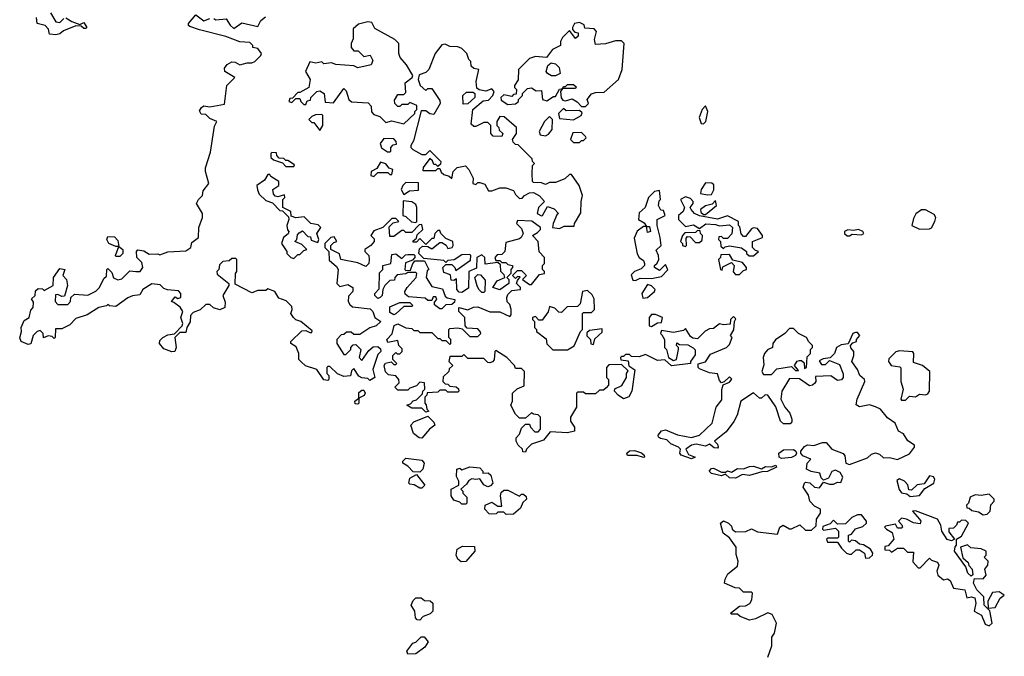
# Model space of a CAD drawing. Extents: x 2601477 to 2753313, y 449408 to 581029.
# Tile 154 of 203: x 2700643 to 2705570, y 500240 to 503423. Entities that reach past the tile are written whole.
import ezdxf

# ---------------------------------------------------------------- set-up
doc = ezdxf.new("R2010")
doc.units = 0

msp = doc.modelspace()

# ---------------------------------------------------------------- linework, layer by layer
at = {"layer": '0CON05XD'}
for points in [[(2700797.7, 503457.7), (2700825, 503412.5), (2700845, 503410), (2700865, 503430)], [(2703135, 502120), (2703148.3, 502138.3), (2703135, 502140), (2703125, 502130), (2703110, 502145), (2703135, 502170), (2703155, 502170), (2703175, 502150), (2703177, 502143), (2703160, 502125), (2703195, 502100), (2703205, 502100), (2703245, 502150), (2703270, 502155), (2703270, 502165), (2703260, 502175), (2703260, 502195), (2703270, 502205), (2703270, 502235), (2703243, 502263), (2703237.5, 502315), (2703210, 502345), (2703235, 502360), (2703250, 502375), (2703250, 502385), (2703206.1, 502416.1), (2703135, 502420), (2703130, 502405), (2703155, 502380), (2703162.5, 502355), (2703152.5, 502335), (2703145, 502327.5), (2703075, 502310), (2703070, 502265), (2703055, 502250), (2703031.7, 502248.3), (2703020, 502235), (2703025, 502220), (2703045, 502220), (2703055, 502210), (2703075, 502210), (2703085, 502200), (2703110, 502195), (2703110, 502185), (2703100, 502175), (2703100, 502155), (2703080, 502135), (2703090, 502125), (2703090, 502105), (2703045, 502072.5), (2703010, 502085), (2703031.7, 502118.3), (2703070, 502135), (2703068.3, 502148.3), (2703050, 502165), (2703048.3, 502198.3), (2703035, 502210), (2702971.7, 502201.7), (2702970, 502235), (2702955, 502247.5), (2702930, 502235), (2702928.3, 502181.7), (2702890, 502165), (2702888.3, 502081.7), (2702855, 502060), (2702841.7, 502061.7), (2702830, 502075), (2702828.3, 502128.3), (2702815, 502120), (2702801.7, 502121.7), (2702798.3, 502148.3), (2702765, 502160), (2702760, 502185), (2702775, 502200), (2702805, 502200), (2702820, 502185), (2702825, 502170), (2702898.3, 502221.7), (2702900, 502245), (2702895, 502250), (2702855, 502247.5), (2702817, 502223), (2702785, 502220), (2702775, 502210), (2702765, 502220), (2702665, 502230), (2702640, 502255), (2702643, 502277), (2702658.3, 502291.7), (2702685, 502290), (2702705, 502277.5), (2702745, 502310), (2702755, 502310), (2702776.7, 502296.7), (2702785, 502280), (2702807.5, 502285), (2702812.5, 502295), (2702810, 502315), (2702775, 502330), (2702750, 502355), (2702745, 502370), (2702735, 502370), (2702720, 502355), (2702715, 502330), (2702705, 502330), (2702675, 502300), (2702645, 502330), (2702628.3, 502311.7), (2702611.7, 502311.7), (2702611.7, 502318.3), (2702628.3, 502331.7), (2702631.7, 502348.3), (2702660, 502375), (2702655, 502400), (2702641.7, 502398.3), (2702605, 502360), (2702575, 502360), (2702565, 502370), (2702555, 502370), (2702515, 502340), (2702495, 502340), (2702492.5, 502387.5), (2702511.7, 502408.3), (2702540, 502415), (2702525, 502430), (2702505, 502430), (2702460, 502385), (2702415, 502367.5), (2702400, 502345), (2702417, 502327), (2702417.5, 502315), (2702400, 502295), (2702370, 502275), (2702370, 502265), (2702390, 502245), (2702392.5, 502225), (2702390, 502205), (2702375, 502190), (2702335, 502207.5), (2702250, 502225), (2702243, 502253), (2702200, 502275), (2702200, 502295), (2702215, 502310), (2702230, 502315), (2702217, 502337), (2702200, 502335), (2702170, 502305), (2702170, 502285), (2702190, 502265), (2702191.7, 502221.7), (2702229.3, 502189.3), (2702236.7, 502175), (2702230, 502105), (2702245, 502090), (2702285, 502100), (2702310, 502085), (2702310, 502065), (2702288.3, 502041.7), (2702287.5, 502015), (2702295, 502000), (2702308.3, 501988.3), (2702397, 501977), (2702410, 501965), (2702420, 501935), (2702450, 501915), (2702427, 501893), (2702395, 501882.5), (2702345, 501850), (2702315, 501850), (2702301.7, 501861.7), (2702278.3, 501861.7), (2702265, 501850), (2702251.7, 501848.3), (2702230, 501825), (2702230, 501805), (2702265, 501750), (2702275, 501750), (2702300, 501775), (2702300, 501785), (2702311.7, 501798.3), (2702325, 501800), (2702350, 501775), (2702342.5, 501735), (2702355, 501720), (2702390, 501770), (2702411.7, 501788.3), (2702435, 501790), (2702448.3, 501778.3), (2702450, 501765), (2702435, 501750), (2702410, 501675), (2702420, 501635), (2702395, 501620), (2702385, 501630), (2702355, 501632.5), (2702340.7, 501640.7), (2702315, 501680), (2702303, 501667), (2702298.3, 501641.7), (2702265, 501640), (2702233, 501653), (2702195, 501690), (2702185, 501690), (2702180, 501685), (2702180, 501655), (2702190, 501645), (2702190, 501625), (2702185, 501620), (2702165, 501622.5), (2702130, 501675), (2702073, 501693), (2702051.7, 501711.7), (2702040, 501725), (2702040, 501755), (2702026.7, 501786.7), (2702000, 501805), (2702000, 501815), (2702055, 501867.5), (2702075, 501870), (2702095, 501860), (2702105, 501860), (2702107, 501867), (2702050, 501915), (2702025, 501922.5), (2702013.6, 501933.6), (2702000, 501955), (2702007.5, 501975), (2702005, 501990), (2701977, 502017), (2701940.7, 502030.7), (2701920, 502065), (2701885, 502077.5), (2701875, 502070), (2701835, 502070), (2701805, 502057.5), (2701721.7, 502101.7), (2701722.5, 502155), (2701730, 502165), (2701730, 502225), (2701725, 502230), (2701705, 502230), (2701691.7, 502218.3), (2701660, 502215), (2701643, 502197), (2701640, 502175), (2701630, 502165), (2701631.7, 502151.7), (2701690, 502105), (2701690, 502095), (2701660, 502045), (2701671.7, 502011.7), (2701670, 501985), (2701645, 501972.5), (2701613, 501983), (2701595, 502000), (2701575, 502000), (2701547, 501973), (2701510.7, 501959.3), (2701497.5, 501945), (2701497, 501913), (2701480, 501885), (2701475, 501860), (2701445, 501860), (2701420, 501835), (2701426.2, 501785), (2701420, 501765), (2701405, 501763.3), (2701365, 501777.5), (2701342.5, 501805), (2701345, 501820), (2701360, 501835), (2701385, 501847.5), (2701418.3, 501851.7), (2701457, 501893), (2701460, 501905), (2701450, 501935), (2701460, 501965), (2701446.4, 501986.4), (2701415, 502010), (2701402.5, 502015), (2701421.7, 502038.3), (2701435, 502030), (2701450, 502035), (2701450, 502055), (2701438.3, 502068.3), (2701383, 502073), (2701365, 502080), (2701347, 502097), (2701305, 502102.5), (2701260, 502075), (2701245, 502047.5), (2701207, 502043), (2701185, 502033.3), (2701125, 501990), (2701093, 501993), (2701085, 502000), (2701077, 501993), (2701040, 501985), (2700981.7, 501948.3), (2700925, 501930), (2700895, 501897.5), (2700855, 501877.5), (2700822.5, 501877.5), (2700820, 501835), (2700815, 501830), (2700805, 501840), (2700785, 501842.5), (2700763, 501833), (2700760, 501855), (2700745, 501870), (2700730, 501865), (2700710, 501845), (2700698.3, 501801.7), (2700685, 501800), (2700650, 501815), (2700643.3, 501833.3), (2700652.5, 501865), (2700650, 501885), (2700665, 501920), (2700690, 501935), (2700698.3, 501971.7), (2700710, 501985), (2700711.7, 502011.7), (2700701.7, 502028.3), (2700720, 502045), (2700723, 502067), (2700735, 502080), (2700757, 502077), (2700765, 502070), (2700810, 502095), (2700812.5, 502135), (2700845, 502180), (2700870, 502175), (2700860, 502145), (2700877.5, 502125), (2700882.5, 502095), (2700868.3, 502041.7), (2700855, 502040), (2700835, 502050), (2700823, 502047), (2700820, 502015), (2700835, 502000), (2700885, 502000), (2700897.5, 502015), (2700900, 502035), (2700918.3, 502051.7), (2700985, 502046.7), (2701025, 502066.7), (2701043.3, 502085), (2701065, 502130), (2701078.3, 502141.7), (2701080, 502175), (2701085, 502180), (2701105, 502160), (2701113.3, 502133.3), (2701135, 502123.3), (2701155, 502127.5), (2701195, 502167.5), (2701223.8, 502163.8), (2701246.1, 502163.9), (2701260, 502185), (2701255, 502210), (2701230, 502235), (2701227.5, 502265), (2701235, 502272.5), (2701265, 502267.5), (2701290.7, 502250.7), (2701335, 502252.5), (2701345, 502247.5), (2701385, 502262.5), (2701475, 502267.5), (2701500, 502285), (2701505, 502310), (2701537.5, 502335), (2701540, 502385), (2701557.5, 502435), (2701557.5, 502455), (2701527.5, 502505), (2701537.5, 502525), (2701557.5, 502545), (2701561.7, 502568.3), (2701590, 502605), (2701572.5, 502665), (2701573, 502683), (2701598.3, 502761.7), (2701618.3, 502891.7), (2701630, 502915), (2701595, 502930), (2701575, 502950), (2701551.7, 502951.7), (2701543, 502967), (2701552.5, 502985), (2701565, 502992.5), (2701595, 502987.5), (2701668.3, 503001.7), (2701680, 503095), (2701720, 503135), (2701670, 503165), (2701668.3, 503181.7), (2701680.7, 503199.3), (2701705, 503213.3), (2701721.7, 503211.7), (2701745, 503197.5), (2701781.7, 503208.3), (2701805, 503207.5), (2701820, 503215), (2701850, 503245), (2701852.5, 503255), (2701835, 503280), (2701810, 503285), (2701810, 503295), (2701795, 503310), (2701745, 503312.5), (2701675, 503340), (2701542.7, 503372.7), (2701495, 503390), (2701487.5, 503395), (2701487.5, 503405), (2701525, 503447.5), (2701565, 503417.5), (2701595, 503430)], [(2700825, 503347.5), (2700791.7, 503351.7), (2700786.7, 503376.7), (2700770, 503395), (2700730, 503405), (2700727.5, 503435)], [(2700875, 503432.5), (2700903.8, 503413.8), (2700945, 503400), (2700965, 503410), (2700980, 503385), (2700975, 503380), (2700965, 503380), (2700951.7, 503391.7), (2700925, 503392.5), (2700863, 503367), (2700845, 503352.5), (2700825, 503347.5)], [(2701615, 503430), (2701625, 503422.5), (2701677, 503427), (2701696.1, 503396.1), (2701715, 503380), (2701755, 503407.5), (2701835, 503390), (2701850.7, 503419.3), (2701873, 503437)], [(2702565, 502902.5), (2702620, 502955), (2702620, 502965), (2702630, 502975), (2702630, 502995), (2702595, 503010), (2702585, 503000), (2702555, 503000), (2702545, 502990), (2702535, 502990), (2702520, 503005), (2702518.3, 503021.7), (2702535, 503050), (2702565, 503050), (2702575, 503060), (2702572.5, 503107.5), (2702606.4, 503133.6), (2702610, 503145), (2702578.3, 503198.3), (2702546.7, 503235), (2702540, 503255), (2702540, 503305), (2702520, 503325), (2702420, 503380), (2702405, 503410), (2702385, 503412.5), (2702338.3, 503401.7), (2702311.7, 503378.3), (2702311.7, 503328.3), (2702302.5, 503305), (2702302.5, 503285), (2702315, 503267.5), (2702337, 503267), (2702365, 503240), (2702396.4, 503246.4), (2702409.5, 503219.5), (2702402.5, 503197.5), (2702335, 503183.3), (2702315, 503192.5), (2702225, 503200), (2702203, 503207), (2702165, 503202.5), (2702155, 503212.5), (2702125, 503206.7), (2702095, 503212.5), (2702073.3, 503165), (2702097.5, 503125), (2702090, 503085), (2702045, 503060), (2702035, 503060), (2702008.3, 503031.7), (2701995, 503030), (2701990, 503015), (2702005, 503010), (2702025, 503030), (2702045, 503030), (2702050, 503015), (2702065, 503000), (2702075, 503000), (2702081.7, 503018.3), (2702098.3, 503021.7), (2702100, 503035), (2702130, 503065), (2702145, 503067.5), (2702167.5, 503055), (2702171.7, 503011.7), (2702213, 503007), (2702265, 503080), (2702277, 503067), (2702290, 503025), (2702303, 503013), (2702387, 503007), (2702401.7, 502991.7), (2702403, 502963), (2702415, 502950), (2702445, 502940), (2702475, 502910), (2702505, 502917.5), (2702525, 502912.5), (2702565, 502902.5)], [(2703475, 502990), (2703490, 503005), (2703482.5, 503025), (2703505, 503052.5), (2703525, 503060), (2703568.3, 503061.7), (2703640, 503125), (2703657.5, 503175), (2703667.5, 503305), (2703655, 503317.5), (2703625, 503317.5), (2703575, 503302.5), (2703525, 503300), (2703520, 503325), (2703530, 503365), (2703517, 503377), (2703471.7, 503381.7), (2703468.3, 503398.3), (2703445, 503410), (2703420, 503405), (2703410, 503385), (2703410, 503375), (2703421.7, 503361.7), (2703438.3, 503358.3), (2703438.3, 503341.7), (2703425, 503330), (2703395, 503370), (2703360, 503335), (2703350, 503315), (2703350, 503295), (2703310, 503275), (2703280, 503235), (2703225, 503240), (2703195, 503230), (2703140, 503175), (2703137, 503123), (2703120, 503095), (2703120, 503085), (2703130, 503075), (2703128.3, 503051.7), (2703115, 503050), (2703105, 503040), (2703065, 503047.5), (2703050, 503035), (2703051.7, 503021.7), (2703085, 503000), (2703125, 503002.5), (2703140, 503015), (2703140, 503025), (2703160, 503045), (2703160, 503055), (2703185, 503080), (2703205, 503082.5), (2703228.3, 503068.3), (2703255, 503070), (2703260, 503025), (2703281.7, 503018.3), (2703315, 503040), (2703325, 503040), (2703343.6, 503076.4), (2703360, 503080), (2703365, 503090), (2703375, 503090), (2703385, 503100), (2703415, 503100), (2703427, 503087), (2703425, 503080), (2703360, 503080), (2703350, 503065), (2703353, 503033), (2703361.7, 503021.7), (2703375, 503017.5), (2703407, 503027), (2703433, 503013), (2703455, 502990), (2703475, 502990)], [(2703345, 502380), (2703368.3, 502391.7), (2703418.3, 502391.7), (2703420, 502405), (2703451.7, 502458.3), (2703452.5, 502515), (2703460, 502545), (2703442.5, 502595), (2703405, 502650), (2703395, 502650), (2703371.7, 502628.3), (2703325, 502610), (2703295, 502610), (2703275, 502600), (2703255, 502607.5), (2703215, 502610), (2703210, 502615), (2703207.5, 502655), (2703210, 502695), (2703220, 502705), (2703210, 502715), (2703208.3, 502728.3), (2703138.3, 502798.3), (2703125, 502800), (2703111.7, 502811.7), (2703110, 502825), (2703130, 502855), (2703130, 502885), (2703068.3, 502938.3), (2703045, 502940), (2703030, 502915), (2703030, 502895), (2703040, 502885), (2703041.7, 502871.7), (2703060, 502855), (2703055, 502840), (2703011.7, 502841.7), (2703000, 502855), (2703000, 502895), (2702985, 502910), (2702965, 502910), (2702925, 502890), (2702915, 502890), (2702901.7, 502901.7), (2702910, 502975), (2702961.7, 503018.3), (2702988.3, 503021.7), (2703010, 503045), (2703017.5, 503065), (2703005, 503077.5), (2702975, 503066.7), (2702943, 503073), (2702931.2, 503081.2), (2702926.7, 503115), (2702940, 503175), (2702915, 503180), (2702901.7, 503191.7), (2702900, 503215), (2702890, 503225), (2702880, 503255), (2702855, 503280), (2702835, 503287.5), (2702795, 503290), (2702771.7, 503301.7), (2702755, 503297.5), (2702722.5, 503255), (2702690, 503175), (2702675, 503160), (2702641.7, 503148.3), (2702637.5, 503125), (2702647.5, 503095), (2702675, 503070), (2702685, 503080), (2702705, 503080), (2702745, 503020), (2702747.5, 503005), (2702715, 502950), (2702695, 502952.5), (2702675, 502967.5), (2702651.7, 502968.3), (2702613, 502817), (2702600, 502795), (2702600, 502785), (2702610, 502775), (2702655, 502750), (2702675, 502750), (2702695, 502770), (2702750, 502715), (2702748.3, 502701.7), (2702735, 502690), (2702725, 502700), (2702715, 502700), (2702708.3, 502718.3), (2702695, 502730), (2702662.5, 502685), (2702660, 502670), (2702725, 502670), (2702735, 502680), (2702745, 502680), (2702751.7, 502661.7), (2702765, 502650), (2702791.7, 502641.7), (2702805, 502630), (2702812.5, 502665), (2702832.5, 502685), (2702873.3, 502693.3), (2702890, 502675), (2702911.7, 502631.7), (2702910, 502605), (2702925, 502600), (2702935, 502610), (2702945, 502610), (2702970.7, 502600.7), (2702988.3, 502568.3), (2703005, 502567.5), (2703045, 502583.3), (2703075, 502582.5), (2703115, 502570), (2703125, 502550), (2703145, 502530), (2703158.3, 502531.7), (2703170, 502545), (2703195, 502557.5), (2703215, 502560), (2703245, 502542.5), (2703270, 502515), (2703240, 502485), (2703232.5, 502455), (2703255, 502442.5), (2703260, 502445), (2703285, 502490), (2703317, 502477), (2703340, 502455), (2703331.7, 502448.3), (2703312.5, 502405), (2703310, 502385), (2703345, 502380)], [(2703325, 503142.5), (2703305, 503142.5), (2703283.6, 503153.6), (2703277.5, 503165), (2703286.4, 503193.6), (2703303, 503207), (2703325, 503203.3), (2703343.3, 503185), (2703347.5, 503155), (2703325, 503142.5)], [(2702861.7, 503001.7), (2702860, 503045), (2702878.3, 503061.7), (2702911.7, 503061.7), (2702920, 503055), (2702920, 503035), (2702885, 503002.5), (2702861.7, 503001.7)], [(2703415, 502922.5), (2703452.5, 502945), (2703457.5, 502957.5), (2703445, 502970), (2703378.3, 502968.3), (2703365, 502980), (2703340, 502955), (2703345, 502930), (2703415, 502922.5)], [(2704065, 502902.5), (2704076.2, 502915), (2704085.8, 502965), (2704075, 502992.5), (2704058, 502975), (2704043.8, 502935), (2704053.9, 502903.9), (2704065, 502902.5)], [(2702145, 502870), (2702160, 502895), (2702160, 502945), (2702155, 502950), (2702123, 502947), (2702105, 502940), (2702090, 502925), (2702105, 502910), (2702115, 502910), (2702145, 502870)], [(2703275, 502842.5), (2703289.3, 502850.7), (2703307.5, 502875), (2703310, 502925), (2703295, 502940), (2703270, 502915), (2703242.5, 502865), (2703247, 502847), (2703275, 502842.5)], [(2702495, 502762.5), (2702500, 502765), (2702500, 502785), (2702511.7, 502798.3), (2702528.3, 502801.7), (2702527.5, 502815), (2702515, 502827.5), (2702465, 502830), (2702447.5, 502805), (2702453, 502783), (2702483, 502763), (2702495, 502762.5)], [(2703445, 502810), (2703455, 502820), (2703465, 502820), (2703477, 502833), (2703475, 502840), (2703455, 502860), (2703411.7, 502858.3), (2703400, 502825), (2703415, 502810), (2703445, 502810)], [(2702015, 502690), (2702018.3, 502698.3), (2701985, 502720), (2701975, 502720), (2701965, 502730), (2701941.7, 502731.7), (2701930, 502745), (2701928.3, 502758.3), (2701905, 502760), (2701900, 502755), (2701900, 502735), (2701913, 502723), (2701958.3, 502708.3), (2701975, 502690), (2702015, 502690)], [(2702415, 502640), (2702435, 502660), (2702485, 502660), (2702495, 502650), (2702505, 502650), (2702510, 502675), (2702491.7, 502681.7), (2702475, 502702.5), (2702448.3, 502711.7), (2702430, 502680), (2702402.5, 502665), (2702400, 502645), (2702415, 502640)], [(2702015, 502230), (2702035, 502250), (2702045, 502250), (2702065, 502270), (2702080, 502275), (2702055, 502300), (2702020, 502315), (2702030, 502325), (2702033, 502347), (2702041.7, 502358.3), (2702058.3, 502368.3), (2702085, 502340), (2702098.3, 502338.3), (2702101.7, 502321.7), (2702135, 502310), (2702140, 502325), (2702130, 502355), (2702150, 502385), (2702137, 502397), (2702100, 502405), (2702067, 502437), (2702025, 502432.5), (2702001.7, 502441.7), (2702000, 502465), (2701960, 502485), (2701960, 502525), (2701970, 502535), (2701968.3, 502548.3), (2701935, 502537.5), (2701921.7, 502541.7), (2701913, 502553), (2701910, 502575), (2701940, 502595), (2701940, 502615), (2701900, 502640), (2701895, 502650), (2701885, 502650), (2701868.3, 502621.7), (2701830, 502595), (2701833, 502573), (2701841.7, 502551.7), (2701875, 502520), (2701908.3, 502508.3), (2701945, 502470), (2701958.3, 502468.3), (2701988.3, 502438.3), (2701990, 502425), (2701980, 502395), (2701983, 502373), (2701990, 502365), (2701987, 502353), (2701962.5, 502335), (2701952.5, 502305), (2701980, 502265), (2701980, 502255), (2702000, 502235), (2702015, 502230)], [(2702565, 502550), (2702593, 502567), (2702638.3, 502571.7), (2702638.3, 502608.3), (2702575, 502610), (2702560, 502595), (2702552.5, 502575), (2702565, 502550)], [(2703725, 502120), (2703748.3, 502131.7), (2703805, 502130), (2703855, 502140), (2703887, 502173), (2703875, 502200), (2703845, 502170), (2703820, 502185), (2703820, 502195), (2703833.6, 502206.4), (2703841.2, 502225), (2703840, 502245), (2703828.3, 502271.7), (2703852.5, 502295), (2703848.8, 502335), (2703832.5, 502395), (2703832.5, 502425), (2703872.5, 502445), (2703865, 502470), (2703851.7, 502471.7), (2703840, 502495), (2703843, 502517), (2703850, 502525), (2703845, 502570), (2703820, 502565), (2703790, 502535), (2703772.5, 502485), (2703743, 502457), (2703740, 502425), (2703768.3, 502408.3), (2703780, 502390), (2703795, 502390), (2703800, 502365), (2703785, 502360), (2703780, 502390), (2703765, 502390), (2703733.6, 502366.4), (2703718.3, 502331.7), (2703733, 502253), (2703743.6, 502233.6), (2703765, 502220), (2703770, 502205), (2703770, 502195), (2703753, 502177), (2703720, 502165), (2703703, 502147), (2703711.7, 502121.7), (2703725, 502120)], [(2704085, 502547.5), (2704105, 502550), (2704117, 502573), (2704117, 502597), (2704106.4, 502606.4), (2704075, 502607.5), (2704052.5, 502575), (2704050, 502555), (2704085, 502547.5)], [(2704315, 502242.5), (2704340, 502265), (2704325, 502270), (2704310, 502285), (2704310, 502315), (2704360, 502335), (2704360, 502345), (2704335, 502380), (2704315, 502382.5), (2704305, 502377.5), (2704275, 502340), (2704265, 502340), (2704253, 502353), (2704247, 502387), (2704240, 502395), (2704240, 502415), (2704185, 502442.5), (2704135, 502426.7), (2704045, 502442.5), (2704020, 502455), (2704002.5, 502475), (2703997.5, 502485), (2704012.5, 502505), (2704012.5, 502515), (2703999.3, 502529.3), (2703975, 502537.5), (2703950, 502525), (2703970, 502485), (2703963.3, 502465), (2703940, 502445), (2703940, 502425), (2703975, 502390), (2704015, 502397.5), (2704045, 502380), (2704077, 502403), (2704125, 502400), (2704145, 502392.5), (2704195, 502397.5), (2704210, 502385), (2704207, 502353), (2704185, 502330), (2704165, 502330), (2704155, 502340), (2704141.7, 502338.3), (2704140, 502325), (2704150, 502315), (2704151.7, 502291.7), (2704165, 502280), (2704172.5, 502287.5), (2704195, 502292.5), (2704255, 502282.5), (2704280, 502265), (2704280, 502255), (2704293, 502243), (2704315, 502242.5)], [(2702625, 502410), (2702630, 502415), (2702630, 502485), (2702625, 502500), (2702605, 502512.5), (2702561.7, 502518.3), (2702560, 502445), (2702575, 502440), (2702603, 502413), (2702625, 502410)], [(2704075, 502450), (2704130, 502495), (2704125, 502520), (2704108.3, 502501.7), (2704075, 502492.5), (2704050, 502475), (2704051.7, 502461.7), (2704065, 502450), (2704075, 502450)], [(2705145, 502376.7), (2705195, 502377.5), (2705205, 502382.5), (2705222.5, 502415), (2705226.7, 502435), (2705219.3, 502449.3), (2705175, 502472.5), (2705155, 502472.5), (2705127, 502453), (2705115, 502430), (2705107.5, 502395), (2705145, 502376.7)], [(2704795, 502342.5), (2704808.3, 502351.7), (2704855, 502347.5), (2704867.5, 502355), (2704862.5, 502365), (2704840, 502375), (2704815, 502370), (2704787, 502373), (2704770, 502365), (2704770, 502355), (2704783, 502343), (2704795, 502342.5)], [(2701145, 502240), (2701125, 502240), (2701122.5, 502245), (2701140, 502290), (2701125, 502290), (2701090, 502305), (2701080, 502325), (2701085, 502340), (2701117, 502337), (2701135, 502320), (2701140, 502290), (2701160, 502275), (2701160, 502255), (2701145, 502240)], [(2703975, 502290), (2703980, 502295), (2703978.3, 502331.7), (2703985, 502340), (2703998.3, 502338.3), (2704025, 502310), (2704045, 502310), (2704058.3, 502321.7), (2704060, 502345), (2704050, 502355), (2704048.3, 502368.3), (2704035, 502370), (2704025, 502360), (2703971.7, 502358.3), (2703960, 502345), (2703950, 502315), (2703960, 502305), (2703960, 502295), (2703975, 502290)], [(2702755, 501977.5), (2702745, 501977.5), (2702718.3, 501998.3), (2702718.3, 502011.7), (2702730, 502025), (2702725, 502037.5), (2702711.7, 502038.3), (2702705, 502020), (2702685, 502020), (2702671.7, 502031.7), (2702588.3, 502038.3), (2702571.7, 502051.7), (2702570, 502065), (2702582.5, 502085), (2702627.5, 502135), (2702630, 502155), (2702625, 502160), (2702585, 502160), (2702575, 502152.5), (2702531.7, 502148.3), (2702520, 502135), (2702518.3, 502121.7), (2702495, 502120), (2702470, 502095), (2702460, 502075), (2702457.5, 502045), (2702446.4, 502033.6), (2702435, 502030), (2702420, 502045), (2702420, 502055), (2702441.7, 502078.3), (2702443, 502157), (2702460, 502175), (2702460, 502195), (2702500, 502205), (2702505, 502250), (2702525, 502252.5), (2702555, 502230), (2702573, 502247), (2702585, 502250), (2702615, 502250), (2702620, 502245), (2702620, 502235), (2702608.3, 502221.7), (2702573, 502207), (2702570, 502175), (2702575, 502170), (2702598.3, 502171.7), (2702610, 502205), (2702621.7, 502218.3), (2702668.3, 502218.3), (2702690, 502175), (2702683, 502167), (2702677.5, 502135), (2702705, 502090), (2702758.3, 502078.3), (2702771.7, 502041.7), (2702783, 502033), (2702820, 502025), (2702818.3, 502011.7), (2702805, 502000), (2702775, 501997.5), (2702755, 501977.5)], [(2704245, 502150), (2704265, 502170), (2704280, 502175), (2704280, 502185), (2704259.3, 502209.3), (2704211.7, 502221.7), (2704195, 502250), (2704151.7, 502248.3), (2704150, 502235), (2704140, 502225), (2704150, 502175), (2704158.3, 502171.7), (2704161.7, 502188.3), (2704205, 502210), (2704217.5, 502195), (2704213, 502163), (2704225, 502150), (2704245, 502150)], [(2702965, 502060), (2702955, 502060), (2702940, 502075), (2702933, 502093), (2702920, 502135), (2702935, 502150), (2702948.3, 502148.3), (2702971.7, 502121.7), (2702970, 502065), (2702965, 502060)], [(2704276.2, 500863.8), (2704305, 500876.7), (2704335, 500862.5), (2704435, 500850), (2704447.5, 500885), (2704463.6, 500896.4), (2704495, 500877.5), (2704505, 500877.5), (2704547.5, 500897.5), (2704575, 500870), (2704605, 500870), (2704628.3, 500891.7), (2704630, 500925), (2704650, 500955), (2704650, 500975), (2704620.7, 500990.7), (2704597.5, 501015), (2704590, 501045), (2704563.3, 501085), (2704570, 501105), (2704575, 501110), (2704597, 501107), (2704620, 501085), (2704645, 501082.5), (2704665, 501110), (2704695, 501100), (2704715, 501100), (2704735, 501110), (2704751.7, 501108.3), (2704762, 501135), (2704748.5, 501158.5), (2704725, 501170), (2704706.7, 501163.3), (2704690, 501130), (2704665, 501120), (2704653, 501133), (2704647.5, 501155), (2704603.6, 501163.6), (2704580, 501175), (2704583.3, 501205), (2704602.5, 501225), (2704562.7, 501242.7), (2704552.5, 501255), (2704552.5, 501265), (2704570.8, 501289.2), (2704585, 501296.7), (2704616.2, 501293.8), (2704660.7, 501309.3), (2704678.8, 501308.8), (2704707.5, 501275), (2704764.2, 501254.2), (2704772.5, 501242.5), (2704777.5, 501205), (2704795, 501198.8), (2704885, 501232.5), (2704905, 501250), (2704925, 501257.5), (2704945, 501250), (2704965, 501232.5), (2704995, 501233.3), (2705035, 501223.8), (2705095, 501252.5), (2705120, 501285), (2705120, 501295), (2705087, 501317), (2705065, 501352.5), (2705040, 501365), (2705023.3, 501405), (2704985, 501433.3), (2704950, 501475), (2704925, 501487.5), (2704895, 501497.5), (2704845, 501487.5), (2704828.3, 501498.3), (2704833.8, 501525), (2704872.5, 501615), (2704870, 501625), (2704847.5, 501645), (2704836.2, 501675), (2704806.7, 501715), (2704817.5, 501745), (2704817.5, 501765), (2704801.7, 501781.7), (2704800, 501795), (2704811.7, 501808.3), (2704830, 501815), (2704830, 501825), (2704847.5, 501845), (2704835, 501860), (2704825, 501860), (2704812.5, 501855), (2704788.3, 501801.7), (2704753, 501797), (2704730, 501785), (2704720, 501755), (2704698.3, 501731.7), (2704663.3, 501726.7), (2704643, 501717), (2704655, 501700), (2704675, 501700), (2704695, 501720), (2704745, 501700), (2704763, 501653), (2704763.3, 501635), (2704755, 501622.5), (2704735, 501620), (2704701.7, 501641.7), (2704625, 501640), (2704627.5, 501615), (2704622.5, 501605), (2704610, 501595), (2704595, 501593.3), (2704545, 501627.5), (2704495, 501630), (2704457.5, 501565), (2704452.5, 501525), (2704472.5, 501485), (2704496.2, 501456.2), (2704507.5, 501425), (2704507.5, 501412.5), (2704498.3, 501401.7), (2704465, 501402.5), (2704450, 501415), (2704427, 501487), (2704387.5, 501545), (2704373, 501547), (2704355, 501530), (2704345, 501530), (2704315, 501557.5), (2704252.5, 501515), (2704233.3, 501445), (2704216.1, 501413.9), (2704177.7, 501362.3), (2704120, 501315), (2704135, 501300), (2704137.5, 501285), (2704135, 501280), (2704118.3, 501281.7), (2704095, 501300), (2704075, 501290), (2704028.8, 501301.2), (2704004.3, 501295.7), (2703976.7, 501275), (2703989.3, 501249.3), (2704022.5, 501235), (2704005, 501227.5), (2703952.5, 501245), (2703946.7, 501255), (2703950, 501275), (2703940, 501285), (2703901.7, 501301.7), (2703881.7, 501321.7), (2703849.3, 501329.3), (2703840, 501335), (2703837.5, 501345), (2703855, 501367.5), (2703875, 501372.5), (2703935, 501347.5), (2704005, 501333.8), (2704045, 501346.2), (2704108.8, 501405), (2704128.8, 501485), (2704157, 501523), (2704156.4, 501573.6), (2704162.5, 501597.5), (2704195, 501610), (2704206.1, 501626.1), (2704195, 501637.5), (2704168.3, 501611.7), (2704155, 501607.5), (2704145, 501620), (2704135, 501652.5), (2704095, 501657.5), (2704045, 501677.5), (2704037.5, 501685), (2704038.3, 501701.7), (2704075, 501713.3), (2704099.3, 501750.7), (2704180, 501785), (2704195, 501800), (2704207.5, 501835), (2704200, 501845), (2704217, 501873), (2704220, 501915), (2704227, 501927), (2704215, 501940), (2704200, 501925), (2704198.3, 501901.7), (2704165, 501897.5), (2704145, 501902.5), (2704115, 501880), (2704095, 501877.5), (2704073.9, 501866.1), (2704035, 501827.5), (2704011.2, 501831.2), (2704000, 501840), (2703975, 501880), (2703965, 501870), (2703915, 501860), (2703855, 501870), (2703850, 501855), (2703857, 501847), (2703870, 501825), (2703870, 501785), (2703880, 501775), (2703890, 501735), (2703915, 501720), (2703930, 501725), (2703940, 501775), (2703940, 501785), (2703930, 501795), (2703931.7, 501808.3), (2703945, 501800), (2703987, 501797), (2704013, 501783), (2704022.5, 501772.5), (2704023, 501747), (2704000, 501715), (2704000, 501705), (2703905, 501692.5), (2703871.7, 501721.7), (2703835, 501720), (2703775, 501750), (2703743, 501737), (2703705, 501740), (2703695, 501750), (2703675, 501750), (2703665, 501740), (2703655, 501740), (2703650, 501735), (2703651.7, 501721.7), (2703688.3, 501718.3), (2703691.7, 501691.7), (2703721.7, 501671.7), (2703706.2, 501565), (2703692, 501538), (2703665, 501527.5), (2703637.5, 501545), (2703620, 501565), (2703621.7, 501578.3), (2703656.1, 501593.9), (2703680, 501635), (2703680, 501655), (2703688.3, 501668.3), (2703655, 501700), (2703591.7, 501698.3), (2703580, 501685), (2703580, 501635), (2703590, 501625), (2703590, 501595), (2703578.3, 501581.7), (2703565, 501570), (2703545, 501570), (2703525, 501552.5), (2703475, 501552.5), (2703465, 501560), (2703435, 501560), (2703430, 501555), (2703430, 501485), (2703400, 501435), (2703400, 501415), (2703420, 501385), (2703420, 501365), (2703385, 501356.7), (2703298.3, 501361.7), (2703265, 501320), (2703205, 501300), (2703180, 501275), (2703175, 501260), (2703161.7, 501261.7), (2703160, 501275), (2703137.5, 501295), (2703127.5, 501315), (2703128.3, 501331.7), (2703145, 501350), (2703155, 501380), (2703175, 501400), (2703195, 501400), (2703200, 501385), (2703221.7, 501361.7), (2703238.3, 501361.7), (2703250, 501375), (2703250, 501435), (2703237, 501447), (2703215, 501450), (2703205, 501457.5), (2703175, 501430), (2703145, 501430), (2703125, 501450), (2703100, 501495), (2703110, 501515), (2703110, 501555), (2703131.7, 501578.3), (2703168.3, 501591.7), (2703170, 501665), (2703155, 501680), (2703125, 501680), (2703120, 501695), (2703080, 501735), (2703025, 501770), (2703020, 501765), (2703017, 501723), (2703008.3, 501711.7), (2702995, 501707.5), (2702985, 501710), (2702965, 501730), (2702885, 501730), (2702865, 501750), (2702855, 501740), (2702795, 501740), (2702790, 501715), (2702810, 501695), (2702791.7, 501678.3), (2702790, 501665), (2702761.7, 501638.3), (2702760, 501615), (2702771.7, 501601.7), (2702785, 501600), (2702795, 501590), (2702827, 501587), (2702838.3, 501578.3), (2702840, 501565), (2702835, 501560), (2702785, 501560), (2702775, 501570), (2702745, 501570), (2702735, 501560), (2702681.7, 501558.3), (2702680, 501545), (2702670, 501535), (2702670, 501505), (2702677, 501497), (2702680, 501475), (2702690, 501465), (2702675, 501460), (2702655, 501480), (2702605, 501480), (2702580, 501495), (2702598.3, 501501.7), (2702611.7, 501518.3), (2702628.3, 501521.7), (2702658.3, 501551.7), (2702660, 501565), (2702670, 501575), (2702668.3, 501608.3), (2702645, 501610), (2702628.3, 501591.7), (2702595, 501580), (2702585, 501570), (2702535, 501570), (2702520, 501585), (2702541.7, 501608.3), (2702540, 501625), (2702525, 501642.5), (2702488.3, 501648.3), (2702473, 501663), (2702467.5, 501695), (2702473.6, 501706.4), (2702501.7, 501711.7), (2702515, 501700), (2702525, 501700), (2702530, 501705), (2702510, 501725), (2702510, 501745), (2702525, 501760), (2702532.5, 501752.5), (2702545, 501752.5), (2702557.5, 501765), (2702557, 501777), (2702540, 501795), (2702535, 501820), (2702485, 501810), (2702480, 501825), (2702507, 501853), (2702516.4, 501893.6), (2702535, 501903.3), (2702575, 501882.5), (2702605, 501880), (2702615, 501870), (2702635, 501870), (2702645, 501860), (2702705, 501860), (2702735, 501830), (2702745, 501830), (2702755, 501820), (2702775, 501820), (2702795, 501800), (2702800, 501805), (2702800, 501825), (2702790, 501835), (2702790, 501875), (2702795, 501880), (2702835, 501882.5), (2702857.5, 501877.5), (2702895, 501840), (2702935, 501840), (2702950, 501855), (2702947.5, 501865), (2702935, 501877.5), (2702881.7, 501881.7), (2702872.5, 501892.5), (2702870, 501935), (2702840, 501965), (2702840, 501985), (2702885, 501972.5), (2702913.6, 501986.4), (2702935, 501987.5), (2702995, 501963.3), (2703045, 501962.5), (2703095, 501940), (2703101.7, 501948.3), (2703102.5, 501975), (2703095, 502000), (2703083, 502013), (2703080, 502035), (2703085, 502050), (2703105, 502070), (2703150, 502075), (2703150, 502085), (2703130, 502105), (2703135, 502120)], [(2703761.7, 502031.7), (2703785, 502033.8), (2703820, 502065), (2703822.5, 502075), (2703805, 502093.3), (2703785, 502100), (2703756.7, 502055), (2703761.7, 502031.7)], [(2703311.7, 501771.7), (2703385, 501772.5), (2703418.3, 501791.7), (2703450, 501865), (2703460, 501875), (2703460, 501955), (2703465, 501960), (2703505, 501960), (2703520, 501975), (2703517, 502027), (2703508.3, 502048.3), (2703485, 502070), (2703460, 502065), (2703447, 502003), (2703435, 501990), (2703383, 501987), (2703355, 501960), (2703341.7, 501961.7), (2703321.7, 501981.7), (2703295, 501990), (2703287, 501963), (2703258.3, 501921.7), (2703241.7, 501921.7), (2703225, 501940), (2703210, 501935), (2703210, 501925), (2703220, 501915), (2703220, 501885), (2703230, 501875), (2703230, 501865), (2703278.3, 501828.3), (2703281.7, 501801.7), (2703311.7, 501771.7)], [(2702515, 501947.5), (2702495, 501960), (2702495, 501987.5), (2702545, 502010), (2702595, 502010), (2702610, 501995), (2702605, 501990), (2702565, 501990), (2702525, 501952.5), (2702515, 501947.5)], [(2703805, 501890), (2703835, 501907.5), (2703855, 501910), (2703860, 501935), (2703825, 501950), (2703805, 501950), (2703792.5, 501935), (2703793, 501893), (2703805, 501890)], [(2704405, 501650), (2704432.3, 501677.7), (2704505, 501690), (2704525, 501670), (2704540, 501670), (2704520, 501695), (2704533.6, 501716.4), (2704545, 501720), (2704555, 501720), (2704568.3, 501708.3), (2704570, 501680), (2704580, 501685), (2704583, 501737), (2704600, 501755), (2704600, 501775), (2704610, 501785), (2704610, 501795), (2704591.7, 501811.7), (2704580, 501835), (2704540, 501855), (2704515, 501880), (2704495, 501880), (2704472.5, 501855), (2704425, 501822.5), (2704412.5, 501805), (2704410, 501785), (2704385, 501772.5), (2704370, 501755), (2704363.3, 501735), (2704367, 501697), (2704357.5, 501665), (2704365, 501650), (2704405, 501650)], [(2703515, 501800), (2703521.7, 501828.3), (2703558.3, 501861.7), (2703558.3, 501878.3), (2703495, 501870), (2703481.7, 501858.3), (2703481.7, 501841.7), (2703500, 501825), (2703501.7, 501801.7), (2703515, 501800)], [(2705075, 501520), (2705095, 501540), (2705125, 501537.5), (2705145, 501550), (2705175, 501546.7), (2705187.7, 501552.3), (2705196.2, 501565), (2705197.5, 501665), (2705160, 501695), (2705115, 501710), (2705117.5, 501755), (2705113, 501763), (2705045, 501768), (2705027.5, 501762.5), (2705011.7, 501748.3), (2704991.7, 501728.3), (2704990, 501715), (2705003.9, 501693.9), (2705047, 501687), (2705051.7, 501681.7), (2705052, 501615), (2705063.3, 501575), (2705052.5, 501525), (2705055, 501520), (2705075, 501520)], [(2702335, 501500), (2702321.7, 501501.7), (2702320, 501515), (2702340, 501530), (2702340.7, 501559.3), (2702355, 501570), (2702365, 501570), (2702372.5, 501555), (2702366.4, 501543.6), (2702340, 501530), (2702340, 501505), (2702335, 501500)], [(2702655, 501330), (2702641.7, 501331.7), (2702613.6, 501353.6), (2702600, 501395), (2702615, 501413.3), (2702685, 501440), (2702715, 501410), (2702720, 501395), (2702693.6, 501376.4), (2702655, 501330)], [(2703765, 501233.3), (2703733.6, 501243.6), (2703684, 501244), (2703681.2, 501255), (2703695, 501266.7), (2703719.3, 501269.3), (2703755, 501257.5), (2703767.5, 501245), (2703770, 501235), (2703765, 501233.3)], [(2704455, 501228.8), (2704443.3, 501235), (2704441.2, 501255), (2704465, 501272), (2704515, 501273.8), (2704527.5, 501265), (2704530, 501255), (2704525.9, 501244.1), (2704505, 501233.3), (2704455, 501228.8)], [(2702645, 501160), (2702611.7, 501161.7), (2702585, 501190), (2702560, 501205), (2702560, 501215), (2702575, 501230), (2702655, 501220), (2702667.5, 501205), (2702660, 501175), (2702645, 501160)], [(2704225, 501130), (2704195, 501132.5), (2704175, 501150), (2704155, 501142.5), (2704104.1, 501154.1), (2704092.5, 501165), (2704105, 501178.8), (2704115, 501180), (2704155, 501160), (2704175, 501160), (2704185, 501166.7), (2704205, 501160), (2704235, 501178.8), (2704265, 501176.7), (2704295, 501188.8), (2704315, 501190), (2704355, 501177.5), (2704375, 501188.8), (2704405, 501187.5), (2704427.5, 501195), (2704430, 501185), (2704385, 501163.3), (2704357, 501163), (2704295, 501144), (2704260.7, 501149.3), (2704225, 501130)], [(2702655, 501080), (2702645, 501080), (2702617, 501097), (2702595, 501100), (2702590, 501105), (2702595, 501130), (2702628.3, 501148.3), (2702670, 501095), (2702655, 501080)], [(2702875, 501000), (2702855, 501000), (2702845, 501010), (2702815, 501020), (2702803, 501043), (2702802.5, 501075), (2702840, 501095), (2702840, 501115), (2702828.3, 501138.3), (2702830, 501175), (2702845, 501180), (2702855, 501172.5), (2702895, 501187.5), (2702945, 501182.5), (2702960, 501165), (2702960, 501155), (2702987, 501157), (2703000, 501145), (2703010, 501105), (2702998.3, 501091.7), (2702985, 501087.5), (2702965, 501097.5), (2702945, 501127.5), (2702925, 501123.3), (2702905, 501127.5), (2702890.7, 501119.3), (2702879.3, 501100.7), (2702850, 501075), (2702860, 501065), (2702860, 501055), (2702880, 501035), (2702880, 501005), (2702875, 501000)], [(2705098.3, 501038.3), (2705145, 501043.3), (2705171.7, 501078.3), (2705217.5, 501105), (2705222.5, 501125), (2705215, 501137.5), (2705195, 501142.5), (2705168.3, 501101.7), (2705133.3, 501096.7), (2705105, 501070), (2705091.7, 501071.7), (2705087, 501097), (2705070, 501115), (2705045, 501127.5), (2705031.7, 501118.3), (2705043.6, 501073.6), (2705055, 501057.5), (2705081.7, 501051.7), (2705098.3, 501038.3)], [(2703078.3, 500948.3), (2703065, 500960), (2703035, 500960), (2703027, 500953), (2703005, 500950), (2702993, 500953), (2702970, 500975), (2702972.5, 500995), (2703005, 501010), (2703035, 500990), (2703055, 500990), (2703048.3, 501041.7), (2703051.7, 501058.3), (2703065, 501070), (2703085, 501070), (2703145, 501040), (2703155, 501050), (2703165, 501050), (2703178.3, 501038.3), (2703180, 501025), (2703161.7, 501008.3), (2703149.3, 500980.7), (2703115, 500950), (2703078.3, 500948.3)], [(2705465, 500947.5), (2705485, 500950), (2705500, 500965), (2705503, 500997), (2705520, 501015), (2705520, 501025), (2705495, 501050), (2705455, 501043.3), (2705425, 501047.5), (2705400, 501035), (2705390, 501005), (2705380, 500995), (2705381.7, 500981.7), (2705395, 500980), (2705408.3, 500968.3), (2705441.7, 500961.7), (2705465, 500947.5)], [(2704875, 500730), (2704895, 500732.5), (2704910, 500745), (2704912.5, 500755), (2704900, 500775), (2704865, 500797.5), (2704845, 500800), (2704825, 500817.5), (2704805, 500820), (2704795, 500810), (2704790, 500815), (2704790, 500845), (2704805, 500850), (2704825, 500877.5), (2704861.7, 500888.3), (2704880, 500905), (2704880, 500915), (2704855, 500947.5), (2704835, 500947.5), (2704806.4, 500933.6), (2704775, 500902.5), (2704735, 500900), (2704715, 500920), (2704698.3, 500901.7), (2704661.7, 500888.3), (2704660, 500875), (2704665, 500870), (2704725, 500880), (2704740, 500865), (2704740, 500835), (2704735, 500830), (2704685, 500830), (2704680, 500825), (2704685, 500810), (2704735, 500810), (2704755, 500780), (2704780, 500755), (2704795, 500750), (2704805, 500750), (2704828.3, 500771.7), (2704845, 500772.5), (2704870, 500755), (2704875, 500730)], [(2705495, 500392.5), (2705510, 500405), (2705497.5, 500467.5), (2705470, 500495), (2705467, 500537), (2705431.7, 500571.7), (2705416, 500605), (2705420.7, 500629.3), (2705465, 500627.5), (2705480, 500645), (2705472.5, 500675), (2705487.5, 500695), (2705490, 500715), (2705470, 500735), (2705480, 500745), (2705480, 500765), (2705455, 500777.5), (2705403, 500783), (2705385, 500797.5), (2705350, 500785), (2705362.5, 500732.5), (2705389.3, 500709.3), (2705393.3, 500693.3), (2705410, 500675), (2705412.5, 500647.5), (2705405, 500640), (2705386.7, 500655), (2705376.7, 500686.7), (2705321.2, 500765), (2705323.3, 500786.7), (2705330, 500795), (2705330, 500825), (2705355, 500840), (2705390, 500905), (2705378.3, 500918.3), (2705355, 500920), (2705345, 500910), (2705335, 500910), (2705330, 500895), (2705315, 500880), (2705291.7, 500878.3), (2705293, 500863), (2705320, 500825), (2705305, 500817.5), (2705284.3, 500824.3), (2705257.5, 500865), (2705252.5, 500895), (2705236.2, 500926.2), (2705125, 500966.7), (2705110, 500965), (2705146.1, 500926.1), (2705152.5, 500915), (2705148.3, 500901.7), (2705115, 500907.5), (2705080, 500925), (2705055, 500930), (2705040, 500915), (2705057, 500897), (2705060, 500885), (2705055, 500880), (2705035, 500880), (2705025, 500900), (2704975, 500890), (2704970, 500885), (2704980, 500875), (2705008.8, 500858.8), (2705017.5, 500825), (2704988.3, 500791.7), (2704971.7, 500788.3), (2704971.7, 500771.7), (2704995, 500770), (2705005, 500760), (2705035, 500780), (2705065, 500780), (2705085, 500760), (2705115, 500760), (2705113, 500713), (2705138.3, 500681.7), (2705148.3, 500681.7), (2705195, 500730), (2705205, 500720), (2705235, 500710), (2705242.5, 500695), (2705232.5, 500665), (2705237.5, 500645), (2705265, 500622.5), (2705285, 500627.5), (2705298.3, 500618.3), (2705315, 500580), (2705373, 500573), (2705381.7, 500531.7), (2705405, 500537.5), (2705423, 500533), (2705427.5, 500505), (2705420, 500465), (2705456.4, 500446.4), (2705475, 500400), (2705495, 500392.5)], [(2704386.7, 500235), (2704407, 500293), (2704407.5, 500335), (2704420, 500355), (2704430, 500405), (2704408.3, 500448.3), (2704387.5, 500457.5), (2704325, 500427.5), (2704295, 500420), (2704248.3, 500438.3), (2704235, 500450), (2704205, 500450), (2704200, 500455), (2704245, 500490), (2704275, 500492.5), (2704296.4, 500503.6), (2704307, 500523), (2704310, 500555), (2704305, 500560), (2704265, 500560), (2704245, 500580), (2704223, 500583), (2704170, 500605), (2704172.5, 500625), (2704187, 500653), (2704235, 500690), (2704237.5, 500715), (2704228.3, 500748.3), (2704227.5, 500785), (2704195, 500832.5), (2704162.5, 500855), (2704150, 500905), (2704165, 500917.5), (2704190, 500905), (2704205, 500890), (2704207.5, 500875), (2704225, 500862.5), (2704276.2, 500863.8)], [(2702853, 500713), (2702836.4, 500726.4), (2702827.5, 500745), (2702832.5, 500775), (2702859.3, 500790.7), (2702918.3, 500788.3), (2702920, 500765), (2702875, 500713.3), (2702853, 500713)], [(2705490, 500480), (2705525, 500483.3), (2705550, 500530), (2705570, 500545), (2705545, 500562.5), (2705511.7, 500558.3), (2705487.5, 500515), (2705490, 500480)], [(2702645, 500420), (2702631.7, 500421.7), (2702623, 500433), (2702620, 500465), (2702602.5, 500495), (2702611.7, 500518.3), (2702625, 500532.5), (2702651.7, 500531.7), (2702668.3, 500518.3), (2702697, 500517), (2702710, 500505), (2702710, 500465), (2702697, 500453), (2702661.7, 500438.3), (2702645, 500420)], [(2702585, 500250), (2702580, 500265), (2702610, 500305), (2702625, 500310), (2702653, 500337), (2702667, 500337), (2702687, 500313), (2702670, 500285), (2702625, 500252.5), (2702585, 500250)]]:
    msp.add_lwpolyline(points, dxfattribs=at)

doc.saveas('drawing.dxf')
